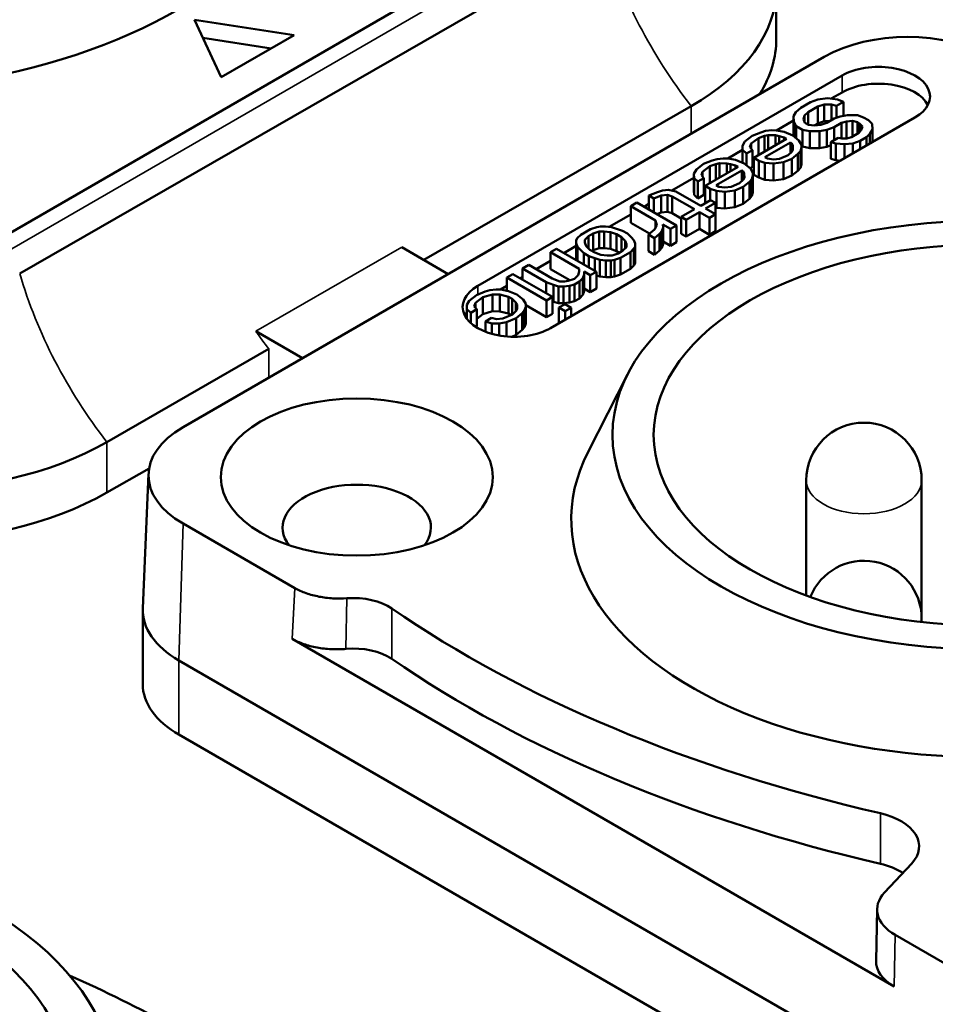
# Model space of a CAD drawing. Header units: millimetres. Extents: x 30 to 1646, y 30 to 1265.
# Tile 68 of 137: x 259 to 281, y 1094 to 1118. Entities that reach past the tile are written whole.
import ezdxf

# ---------------------------------------------------------------- set-up
doc = ezdxf.new("R2010")
doc.units = ezdxf.units.MM
doc.header["$LTSCALE"] = 6
doc.layers.add('Visible (ISO)', color=7, linetype='Continuous', lineweight=50)
doc.layers.add('Visible Narrow (ISO)', color=7, linetype='Continuous', lineweight=35)

msp = doc.modelspace()

# ---------------------------------------------------------------- linework, layer by layer
at = {"layer": 'Visible (ISO)'}
for p, q in [((272.8903, 1120.4345), (258.6067, 1112.1879)), ((259.269, 1111.4467), (273.4449, 1119.5921)), ((277.6233, 1118.3713), (277.6233, 1117.1466)), ((263.5105, 1117.6034), (264.1575, 1116.2092)), ((265.9253, 1117.2298), (263.5105, 1117.6034)), ((263.7146, 1117.1635), (265.3676, 1116.9078)), ((264.1575, 1116.2092), (265.9253, 1117.2298)), ((263.231, 1107.7218), (278.7873, 1116.7033)), ((279.2189, 1116.25), (270.3801, 1111.1469)), ((279.2189, 1115.8417), (278.9574, 1115.6908)), ((278.4529, 1115.6036), (278.2172, 1115.4675)), ((278.4529, 1115.6036), (278.6303, 1115.6713)), ((278.6303, 1115.6713), (278.8678, 1115.7042)), ((278.8678, 1115.7042), (279.1067, 1115.6684)), ((279.0797, 1115.5138), (279.2565, 1115.6159)), ((279.1067, 1115.6684), (279.2565, 1115.6159)), ((279.2565, 1115.2709), (279.2565, 1115.6159)), ((275.5612, 1115.5067), (269.0733, 1111.7789)), ((278.0423, 1115.2623), (278.0999, 1115.3651)), ((278.0999, 1115.3651), (278.2172, 1115.4675)), ((278.3977, 1115.3633), (278.3099, 1115.2779)), ((278.3977, 1115.3633), (278.6334, 1115.4994)), ((278.3977, 1115.0571), (278.3977, 1115.3633)), ((278.7813, 1115.55), (278.6334, 1115.4994)), ((278.6334, 1115.0911), (278.6334, 1115.4994)), ((278.96, 1115.5489), (278.7813, 1115.55)), ((278.7813, 1115.1418), (278.7813, 1115.55)), ((279.0797, 1115.5138), (278.96, 1115.5489)), ((278.96, 1115.1667), (278.96, 1115.5489)), ((279.0797, 1115.2232), (279.0797, 1115.5138)), ((272.1478, 1110.1263), (280.9867, 1115.2294)), ((278.0423, 1115.1624), (277.6242, 1114.921)), ((278.0448, 1115.1248), (278.0423, 1115.2623)), ((278.0423, 1114.854), (278.0423, 1115.2623)), ((278.1062, 1115.0213), (278.0448, 1115.1248)), ((278.0448, 1114.7792), (278.0448, 1115.1248)), ((278.3099, 1115.2779), (278.2817, 1115.1921)), ((278.2817, 1115.1921), (278.3131, 1115.1059)), ((278.3099, 1115.1146), (278.3099, 1115.2779)), ((278.4033, 1115.0538), (278.3131, 1115.1059)), ((278.5401, 1115.0372), (278.6334, 1115.0911)), ((278.6334, 1115.0911), (278.7813, 1115.1418)), ((278.7011, 1115.052), (278.849, 1115.1027)), ((278.7813, 1115.1418), (278.9153, 1115.141)), ((279.0258, 1115.2048), (278.849, 1115.1027)), ((279.0258, 1115.2048), (279.1738, 1115.2554)), ((279.0296, 1114.9985), (279.2064, 1115.1005)), ((279.1738, 1115.2554), (279.3518, 1115.2887)), ((279.3248, 1115.1342), (279.2064, 1115.1005)), ((279.2064, 1114.7237), (279.2064, 1115.1005)), ((279.4734, 1115.1505), (279.3248, 1115.1342)), ((279.3248, 1114.7259), (279.3248, 1115.1342)), ((279.3518, 1115.2887), (279.59, 1115.2873)), ((279.5931, 1115.1154), (279.4734, 1115.1505)), ((279.4734, 1114.7683), (279.4734, 1115.1505)), ((279.59, 1115.2873), (279.7398, 1115.2348)), ((279.5931, 1115.1154), (279.6533, 1115.0806)), ((279.5931, 1114.8374), (279.5931, 1115.1154)), ((279.8602, 1115.1653), (279.7398, 1115.2348)), ((279.8602, 1115.1653), (279.9511, 1115.0788)), ((277.0386, 1114.7871), (277.2455, 1114.8718)), ((277.2455, 1114.8718), (277.364, 1114.9054)), ((277.364, 1114.9054), (277.5126, 1114.9217)), ((277.5126, 1114.9217), (277.6317, 1114.921)), ((277.6317, 1114.921), (277.8109, 1114.8855)), ((277.8109, 1114.8855), (278.021, 1114.7983)), ((278.0423, 1114.854), (278.0436, 1114.7801)), ((278.1062, 1115.0213), (278.2567, 1114.9344)), ((278.1062, 1114.7299), (278.1062, 1115.0213)), ((278.4359, 1114.8989), (278.2567, 1114.9344)), ((278.2567, 1114.5261), (278.2567, 1114.9344)), ((278.4033, 1115.0538), (278.5525, 1115.0357)), ((278.6741, 1114.8975), (278.4359, 1114.8989)), ((278.4359, 1114.4907), (278.4359, 1114.8989)), ((278.5525, 1115.0357), (278.7011, 1115.052)), ((278.8522, 1114.9308), (278.6741, 1114.8975)), ((278.6741, 1114.4892), (278.6741, 1114.8975)), ((279.0296, 1114.9985), (278.8522, 1114.9308)), ((278.8522, 1114.5225), (278.8522, 1114.9308)), ((279.0296, 1114.6858), (279.0296, 1114.9985)), ((279.6276, 1114.8573), (279.4508, 1114.7552)), ((279.6276, 1114.8573), (279.6859, 1114.9257)), ((279.7141, 1115.0115), (279.6533, 1115.0806)), ((279.6533, 1114.8875), (279.6533, 1115.0806)), ((279.6859, 1114.9257), (279.7141, 1115.0115)), ((279.9536, 1114.9413), (279.8959, 1114.8385)), ((279.9511, 1115.0788), (279.9536, 1114.9413)), ((279.9536, 1114.6329), (279.9536, 1114.9413)), ((276.8048, 1114.5479), (276.8625, 1114.6506)), ((276.8625, 1114.6506), (277.0386, 1114.7871)), ((277.1885, 1114.7346), (277.0123, 1114.5982)), ((277.8736, 1114.7133), (277.0781, 1114.254)), ((277.3364, 1114.7853), (277.1885, 1114.7346)), ((277.1885, 1114.3264), (277.1885, 1114.7346)), ((277.4254, 1114.8019), (277.3364, 1114.7853)), ((277.3364, 1114.4031), (277.3364, 1114.7853)), ((277.3458, 1114.2695), (277.9645, 1114.6268)), ((277.6041, 1114.8008), (277.4254, 1114.8019)), ((277.4254, 1114.4545), (277.4254, 1114.8019)), ((277.6937, 1114.7831), (277.6041, 1114.8008)), ((277.6041, 1114.5576), (277.6041, 1114.8008)), ((277.8135, 1114.748), (277.6937, 1114.7831)), ((277.6937, 1114.6094), (277.6937, 1114.7831)), ((277.8135, 1114.748), (277.8736, 1114.7133)), ((277.8135, 1114.6785), (277.8135, 1114.748)), ((277.9645, 1114.6268), (277.9946, 1114.6094)), ((277.9645, 1114.3701), (277.9645, 1114.6268)), ((278.0253, 1114.5576), (277.9946, 1114.6094)), ((277.9946, 1114.3994), (277.9946, 1114.6094)), ((278.021, 1114.7983), (278.172, 1114.6771)), ((278.172, 1114.6771), (278.2335, 1114.5736)), ((279.1236, 1114.74), (278.9468, 1114.638)), ((278.9468, 1114.2297), (278.9468, 1114.638)), ((279.0666, 1114.6029), (278.9468, 1114.638)), ((279.1236, 1114.74), (279.2133, 1114.7223)), ((279.2133, 1114.7223), (279.3324, 1114.7216)), ((279.31, 1114.7217), (279.3248, 1114.7259)), ((279.3248, 1114.7259), (279.362, 1114.73)), ((279.3324, 1114.7216), (279.4508, 1114.7552)), ((279.6608, 1114.668), (279.4834, 1114.6003)), ((279.6608, 1114.668), (279.8082, 1114.7531)), ((279.6608, 1114.4639), (279.6608, 1114.668)), ((279.8959, 1114.8385), (279.8082, 1114.7531)), ((279.8082, 1114.5489), (279.8082, 1114.7531)), ((279.8959, 1114.5996), (279.8959, 1114.8385)), ((276.8048, 1114.448), (276.4457, 1114.2406)), ((276.8067, 1114.4447), (276.8048, 1114.5479)), ((276.8048, 1114.1396), (276.8048, 1114.5479)), ((276.8976, 1114.3582), (276.8067, 1114.4447)), ((276.8067, 1114.1327), (276.8067, 1114.4447)), ((276.8976, 1114.3582), (277.0449, 1114.4433)), ((277.0123, 1114.5982), (276.9841, 1114.5124)), ((276.9841, 1114.5124), (277.0449, 1114.4433)), ((277.0123, 1114.4803), (277.0123, 1114.5982)), ((277.0449, 1114.035), (277.0449, 1114.4433)), ((277.9106, 1114.3177), (277.9984, 1114.4031)), ((277.9984, 1114.4031), (278.0272, 1114.4545)), ((278.0272, 1114.4545), (278.0253, 1114.5576)), ((278.0253, 1114.4511), (278.0253, 1114.5576)), ((278.2065, 1114.419), (278.1482, 1114.3506)), ((278.2347, 1114.5048), (278.2065, 1114.419)), ((278.2065, 1114.0108), (278.2065, 1114.419)), ((278.2335, 1114.5736), (278.2347, 1114.5048)), ((278.2341, 1114.5392), (278.2567, 1114.5261)), ((278.2347, 1114.0965), (278.2347, 1114.5048)), ((278.2567, 1114.5261), (278.4359, 1114.4907)), ((278.4359, 1114.4907), (278.6741, 1114.4892)), ((278.6741, 1114.4892), (278.8522, 1114.5225)), ((278.8522, 1114.5225), (278.9468, 1114.5586)), ((279.2753, 1114.5844), (279.0666, 1114.6029)), ((279.0666, 1114.1946), (279.0666, 1114.6029)), ((279.4834, 1114.6003), (279.2753, 1114.5844)), ((279.2753, 1114.2413), (279.2753, 1114.5844)), ((279.4834, 1114.3615), (279.4834, 1114.6003)), ((275.8601, 1114.1067), (276.067, 1114.1914)), ((276.067, 1114.1914), (276.1855, 1114.225)), ((276.1855, 1114.225), (276.334, 1114.2413)), ((276.334, 1114.2413), (276.4532, 1114.2406)), ((276.4532, 1114.2406), (276.6324, 1114.2051)), ((276.6324, 1114.2051), (276.8424, 1114.1179)), ((276.8048, 1114.1396), (276.8049, 1114.1335)), ((276.8976, 1114.0736), (276.8976, 1114.3582)), ((277.0449, 1114.2152), (277.0781, 1114.2409)), ((277.0781, 1114.254), (277.1985, 1114.1845)), ((277.0781, 1113.8457), (277.0781, 1114.254)), ((277.1444, 1114.2923), (277.1885, 1114.3264)), ((277.1885, 1114.3264), (277.2255, 1114.339)), ((277.3483, 1114.132), (277.1985, 1114.1845)), ((277.1985, 1113.7762), (277.1985, 1114.1845)), ((277.406, 1114.2348), (277.3458, 1114.2695)), ((277.5571, 1114.1136), (277.3483, 1114.132)), ((277.3483, 1113.7238), (277.3483, 1114.132)), ((277.406, 1114.2348), (277.5552, 1114.2167)), ((277.5552, 1114.2167), (277.7038, 1114.233)), ((277.7947, 1114.1465), (277.5571, 1114.1136)), ((277.7038, 1114.233), (277.9106, 1114.3177)), ((278.0015, 1114.2312), (277.7947, 1114.1465)), ((277.7947, 1113.7382), (277.7947, 1114.1465)), ((278.1482, 1114.3506), (278.0015, 1114.2312)), ((278.0015, 1113.8229), (278.0015, 1114.2312)), ((278.1482, 1113.9424), (278.1482, 1114.3506)), ((278.9468, 1114.2297), (279.0666, 1114.1946)), ((279.0666, 1114.1946), (279.1775, 1114.1848)), ((275.6263, 1113.8674), (275.684, 1113.9702)), ((275.684, 1113.9702), (275.8601, 1114.1067)), ((275.8338, 1113.9178), (275.8056, 1113.832)), ((276.01, 1114.0542), (275.8338, 1113.9178)), ((275.8338, 1113.7999), (275.8338, 1113.9178)), ((276.6951, 1114.0328), (275.8996, 1113.5736)), ((276.1579, 1114.1049), (276.01, 1114.0542)), ((276.01, 1113.646), (276.01, 1114.0542)), ((276.2469, 1114.1215), (276.1579, 1114.1049)), ((276.1579, 1113.7227), (276.1579, 1114.1049)), ((276.1673, 1113.5891), (276.786, 1113.9463)), ((276.4256, 1114.1204), (276.2469, 1114.1215)), ((276.2469, 1113.7741), (276.2469, 1114.1215)), ((276.5152, 1114.1027), (276.4256, 1114.1204)), ((276.4256, 1113.8772), (276.4256, 1114.1204)), ((276.6349, 1114.0676), (276.5152, 1114.1027)), ((276.5152, 1113.929), (276.5152, 1114.1027)), ((276.6349, 1114.0676), (276.6951, 1114.0328)), ((276.6349, 1113.9981), (276.6349, 1114.0676)), ((276.786, 1113.9463), (276.8161, 1113.929)), ((276.786, 1113.6897), (276.786, 1113.9463)), ((276.8468, 1113.8772), (276.8161, 1113.929)), ((276.8161, 1113.719), (276.8161, 1113.929)), ((276.8424, 1114.1179), (276.9935, 1113.9967)), ((276.9872, 1114.0017), (277.0449, 1114.035)), ((276.9935, 1113.9967), (277.0549, 1113.8931)), ((277.0549, 1113.8931), (277.0562, 1113.8244)), ((277.5571, 1113.7053), (277.5571, 1114.1136)), ((278.0015, 1113.8229), (278.1482, 1113.9424)), ((278.1482, 1113.9424), (278.2065, 1114.0108)), ((278.2065, 1114.0108), (278.2347, 1114.0965)), ((275.6263, 1113.7676), (275.0923, 1113.4592)), ((275.6282, 1113.7643), (275.6263, 1113.8674)), ((275.6263, 1113.4592), (275.6263, 1113.8674)), ((275.7191, 1113.6778), (275.6282, 1113.7643)), ((275.6282, 1113.3561), (275.6282, 1113.7643)), ((275.7191, 1113.6778), (275.8664, 1113.7629)), ((275.7191, 1113.2696), (275.7191, 1113.6778)), ((275.8056, 1113.832), (275.8664, 1113.7629)), ((275.8664, 1113.3546), (275.8664, 1113.7629)), ((276.01, 1113.646), (276.0469, 1113.6586)), ((276.7321, 1113.6373), (276.8199, 1113.7227)), ((276.8199, 1113.7227), (276.8487, 1113.7741)), ((276.9697, 1113.6702), (276.823, 1113.5508)), ((276.8487, 1113.7741), (276.8468, 1113.8772)), ((276.8468, 1113.7707), (276.8468, 1113.8772)), ((277.028, 1113.7386), (276.9697, 1113.6702)), ((276.9697, 1113.262), (276.9697, 1113.6702)), ((277.0562, 1113.8244), (277.028, 1113.7386)), ((277.028, 1113.3304), (277.028, 1113.7386)), ((277.0562, 1113.4161), (277.0562, 1113.8244)), ((277.0781, 1113.8457), (277.1985, 1113.7762)), ((277.1985, 1113.7762), (277.3483, 1113.7238)), ((277.3483, 1113.7238), (277.5571, 1113.7053)), ((277.5571, 1113.7053), (277.7947, 1113.7382)), ((277.7947, 1113.7382), (278.0015, 1113.8229)), ((274.5343, 1113.3412), (274.7412, 1113.4259)), ((274.7412, 1113.4259), (274.8597, 1113.4596)), ((274.8597, 1113.4596), (275.0082, 1113.4758)), ((275.0082, 1113.4758), (275.1875, 1113.4404)), ((275.7893, 1113.0929), (275.1875, 1113.4404)), ((275.6263, 1113.4592), (275.6282, 1113.3561)), ((275.8664, 1113.5348), (275.8996, 1113.5605)), ((275.8996, 1113.5736), (276.02, 1113.5041)), ((275.8996, 1113.1653), (275.8996, 1113.5736)), ((275.9659, 1113.6118), (276.01, 1113.646)), ((276.1698, 1113.4516), (276.02, 1113.5041)), ((276.02, 1113.2261), (276.02, 1113.5041)), ((276.2275, 1113.5544), (276.1673, 1113.5891)), ((276.3786, 1113.4331), (276.1698, 1113.4516)), ((276.1698, 1113.0434), (276.1698, 1113.4516)), ((276.2275, 1113.5544), (276.3767, 1113.5363)), ((276.3767, 1113.5363), (276.5252, 1113.5526)), ((276.6161, 1113.4661), (276.3786, 1113.4331)), ((276.3786, 1113.0249), (276.3786, 1113.4331)), ((276.5252, 1113.5526), (276.7321, 1113.6373)), ((276.823, 1113.5508), (276.6161, 1113.4661)), ((276.6161, 1113.0578), (276.6161, 1113.4661)), ((276.823, 1113.1425), (276.823, 1113.5508)), ((277.028, 1113.3304), (277.0562, 1113.4161)), ((274.5343, 1113.3412), (274.6547, 1113.2717)), ((274.5343, 1113.001), (274.5343, 1113.3412)), ((274.8321, 1113.3394), (274.6547, 1113.2717)), ((274.6547, 1112.9315), (274.6547, 1113.2717)), ((274.9806, 1113.3557), (274.8321, 1113.3394)), ((274.8321, 1112.9312), (274.8321, 1113.3394)), ((275.1004, 1113.3206), (274.9806, 1113.3557)), ((274.9806, 1112.9474), (274.9806, 1113.3557)), ((275.1004, 1113.3206), (275.642, 1113.0079)), ((275.1004, 1112.9123), (275.1004, 1113.3206)), ((275.6282, 1113.3561), (275.7191, 1113.2696)), ((275.7191, 1113.2696), (275.8664, 1113.3546)), ((276.025, 1113.229), (275.7893, 1113.0929)), ((276.1454, 1113.1595), (276.025, 1113.229)), ((276.823, 1113.1425), (276.9697, 1113.262)), ((276.9697, 1113.262), (277.028, 1113.3304)), ((274.2397, 1113.1711), (274.0924, 1113.0861)), ((274.0924, 1113.0861), (274.6942, 1112.7386)), ((274.0924, 1112.6778), (274.0924, 1113.0861)), ((275.2026, 1112.6152), (274.2397, 1113.1711)), ((274.5343, 1113.1371), (274.4165, 1113.069)), ((274.8321, 1112.9312), (274.9806, 1112.9474)), ((274.9806, 1112.9474), (275.1004, 1112.9123)), ((275.642, 1113.0079), (275.3179, 1112.8208)), ((275.4383, 1112.7513), (275.7623, 1112.9384)), ((275.7623, 1112.9384), (276.0031, 1112.7994)), ((275.7623, 1112.5301), (275.7623, 1112.9384)), ((275.8996, 1113.1653), (275.9072, 1113.161)), ((275.9097, 1113.0234), (276.1454, 1113.1595)), ((276.1504, 1112.8845), (275.9097, 1113.0234)), ((276.1454, 1112.8874), (276.1454, 1113.1595)), ((276.1454, 1113.0519), (276.1698, 1113.0434)), ((276.1698, 1113.0434), (276.3786, 1113.0249)), ((276.3786, 1113.0249), (276.6161, 1113.0578)), ((276.6161, 1113.0578), (276.823, 1113.1425)), ((274.0924, 1112.8819), (273.5694, 1112.58)), ((274.6942, 1112.5611), (274.6942, 1112.7386)), ((274.7261, 1112.6181), (274.6942, 1112.7386)), ((274.7256, 1112.8905), (274.8321, 1112.9312)), ((275.1004, 1112.9123), (275.3179, 1112.7867)), ((275.3179, 1112.8208), (275.4383, 1112.7513)), ((275.3179, 1112.4125), (275.3179, 1112.8208)), ((275.4383, 1112.343), (275.4383, 1112.7513)), ((276.0031, 1112.7994), (276.1504, 1112.8845)), ((276.0031, 1112.3912), (276.0031, 1112.7994)), ((276.1504, 1112.4762), (276.1504, 1112.8845)), ((273.1201, 1112.5247), (272.8844, 1112.3886)), ((273.1201, 1112.5247), (273.268, 1112.5754)), ((273.3295, 1112.4719), (273.1815, 1112.4212)), ((273.268, 1112.5754), (273.3571, 1112.592)), ((273.4486, 1112.4712), (273.3295, 1112.4719)), ((273.3295, 1112.0636), (273.3295, 1112.4719)), ((273.3571, 1112.592), (273.4762, 1112.5913)), ((273.5978, 1112.4531), (273.4486, 1112.4712)), ((273.4486, 1112.0629), (273.4486, 1112.4712)), ((273.4762, 1112.5913), (273.6254, 1112.5732)), ((273.6254, 1112.5732), (273.8949, 1112.4856)), ((274.0153, 1112.4161), (273.8949, 1112.4856)), ((274.0924, 1112.6778), (274.5462, 1112.4158)), ((274.5218, 1112.3959), (274.6685, 1112.5153)), ((274.6685, 1112.5153), (274.7261, 1112.6181)), ((274.8477, 1112.4798), (274.7894, 1112.4114)), ((274.876, 1112.5656), (274.8477, 1112.4798)), ((274.8477, 1112.0716), (274.8477, 1112.4798)), ((274.8747, 1112.6344), (275.0552, 1112.5301)), ((274.8747, 1112.6344), (274.876, 1112.5656)), ((274.876, 1112.1574), (274.876, 1112.5656)), ((275.0552, 1112.5301), (275.2026, 1112.6152)), ((275.0552, 1112.1219), (275.0552, 1112.5301)), ((275.2026, 1112.2069), (275.2026, 1112.6152)), ((275.4383, 1112.343), (275.7623, 1112.5301)), ((275.7623, 1112.5301), (276.0031, 1112.3912)), ((276.0031, 1112.3912), (276.1504, 1112.4762)), ((272.7678, 1112.2518), (272.7966, 1112.3032)), ((272.7691, 1112.1831), (272.7678, 1112.2518)), ((272.7678, 1111.8436), (272.7678, 1112.2518)), ((272.7966, 1112.3032), (272.8844, 1112.3886)), ((273.0637, 1112.3532), (272.9759, 1112.2678)), ((272.9759, 1112.2678), (272.9772, 1112.199)), ((273.0637, 1112.3532), (273.1815, 1112.4212)), ((273.0637, 1112.0604), (273.0637, 1112.3532)), ((273.1815, 1112.013), (273.1815, 1112.4212)), ((273.7476, 1112.4006), (273.5978, 1112.4531)), ((273.5978, 1112.0448), (273.5978, 1112.4531)), ((273.7476, 1112.4006), (273.868, 1112.3311)), ((273.7476, 1111.9923), (273.7476, 1112.4006)), ((273.9588, 1112.2446), (273.868, 1112.3311)), ((273.868, 1111.9836), (273.868, 1112.3311)), ((273.9902, 1112.1585), (273.9588, 1112.2446)), ((273.9588, 1112.058), (273.9588, 1112.2446)), ((274.0153, 1112.4161), (274.1062, 1112.3296)), ((274.1062, 1112.3296), (274.167, 1112.2605)), ((274.167, 1112.2605), (274.1983, 1112.1744)), ((274.5218, 1112.3959), (274.6722, 1112.309)), ((274.5218, 1111.9876), (274.5218, 1112.3959)), ((274.7894, 1112.4114), (274.6722, 1112.309)), ((274.6722, 1111.9008), (274.6722, 1112.309)), ((274.7894, 1112.0032), (274.7894, 1112.4114)), ((274.876, 1112.2254), (275.0552, 1112.1219)), ((275.3179, 1112.4125), (275.4383, 1112.343)), ((269.6657, 1111.4369), (268.5398, 1112.0869)), ((272.2951, 1112.0484), (272.1478, 1111.9634)), ((273.258, 1111.4925), (272.2951, 1112.0484)), ((272.7678, 1112.1172), (272.4719, 1111.9464)), ((272.8004, 1112.0969), (272.7691, 1112.1831)), ((272.7691, 1111.7748), (272.7691, 1112.1831)), ((272.9521, 1111.9413), (272.8004, 1112.0969)), ((272.8004, 1111.7567), (272.8004, 1112.0969)), ((272.9772, 1112.199), (273.0085, 1112.1128)), ((273.0085, 1112.1128), (273.0994, 1112.0264)), ((273.2198, 1111.9569), (273.0994, 1112.0264)), ((273.1521, 1111.9959), (273.1815, 1112.013)), ((273.1815, 1112.013), (273.3295, 1112.0636)), ((273.3295, 1112.0636), (273.4486, 1112.0629)), ((273.4486, 1112.0629), (273.5978, 1112.0448)), ((273.5978, 1112.0448), (273.7476, 1111.9923)), ((273.7476, 1111.9923), (273.8153, 1111.9532)), ((273.9037, 1112.0043), (273.7858, 1111.9362)), ((273.9037, 1112.0043), (273.9914, 1112.0897)), ((273.9914, 1112.0897), (273.9902, 1112.1585)), ((273.9902, 1112.0885), (273.9902, 1112.1585)), ((274.1707, 1112.0542), (274.083, 1111.9688)), ((274.1996, 1112.1056), (274.1707, 1112.0542)), ((274.1707, 1111.646), (274.1707, 1112.0542)), ((274.1983, 1112.1744), (274.1996, 1112.1056)), ((274.1996, 1111.6974), (274.1996, 1112.1056)), ((274.5218, 1111.9876), (274.6722, 1111.9008)), ((274.6722, 1111.9008), (274.7894, 1112.0032)), ((274.7894, 1112.0032), (274.8477, 1112.0716)), ((274.8477, 1112.0716), (274.876, 1112.1574)), ((275.0552, 1112.1219), (275.2026, 1112.2069)), ((272.1478, 1111.7593), (271.7943, 1111.5551)), ((272.1478, 1111.9634), (272.8399, 1111.5638)), ((272.1478, 1111.5551), (272.1478, 1111.9634)), ((272.7678, 1111.8436), (272.7691, 1111.7748)), ((272.9521, 1111.9413), (273.0725, 1111.8718)), ((272.9521, 1111.6691), (272.9521, 1111.9413)), ((273.2223, 1111.8193), (273.0725, 1111.8718)), ((273.0725, 1111.5996), (273.0725, 1111.8718)), ((273.2198, 1111.9569), (273.3696, 1111.9044)), ((273.342, 1111.7842), (273.2223, 1111.8193)), ((273.2223, 1111.5131), (273.2223, 1111.8193)), ((273.4912, 1111.7661), (273.342, 1111.7842)), ((273.342, 1111.376), (273.342, 1111.7842)), ((273.3696, 1111.9044), (273.5188, 1111.8863)), ((273.6103, 1111.7654), (273.4912, 1111.7661)), ((273.4912, 1111.3579), (273.4912, 1111.7661)), ((273.5188, 1111.8863), (273.6379, 1111.8856)), ((273.6993, 1111.7821), (273.6103, 1111.7654)), ((273.6103, 1111.3572), (273.6103, 1111.7654)), ((273.6379, 1111.8856), (273.7858, 1111.9362)), ((273.8473, 1111.8327), (273.6993, 1111.7821)), ((273.6993, 1111.3738), (273.6993, 1111.7821)), ((273.8473, 1111.8327), (274.083, 1111.9688)), ((273.8473, 1111.4245), (273.8473, 1111.8327)), ((274.083, 1111.5606), (274.083, 1111.9688)), ((271.6175, 1111.6572), (271.4702, 1111.5721)), ((271.4702, 1111.5721), (272.0419, 1111.2421)), ((271.4702, 1111.3), (271.4702, 1111.5721)), ((272.1892, 1111.3271), (271.6175, 1111.6572)), ((272.1478, 1111.5551), (272.6142, 1111.2859)), ((272.8399, 1111.4912), (272.8399, 1111.5638)), ((272.8411, 1111.495), (272.8399, 1111.5638)), ((273.8473, 1111.4245), (274.083, 1111.5606)), ((274.083, 1111.5606), (274.1707, 1111.646)), ((274.1707, 1111.646), (274.1996, 1111.6974)), ((271.2345, 1111.4361), (271.0872, 1111.351)), ((271.0872, 1111.351), (272.05, 1110.7951)), ((271.0872, 1111.0313), (271.0872, 1111.351)), ((272.1973, 1110.8801), (271.2345, 1111.4361)), ((271.4702, 1111.368), (271.4113, 1111.334)), ((272.1892, 1111.3271), (272.3691, 1111.2573)), ((272.4882, 1111.2565), (272.5772, 1111.2732)), ((272.5772, 1111.2732), (272.7252, 1111.3239)), ((272.7252, 1111.3239), (272.8129, 1111.4093)), ((272.8129, 1111.4093), (272.8411, 1111.495)), ((272.9333, 1111.3398), (272.8455, 1111.2544)), ((272.9615, 1111.4256), (272.9333, 1111.3398)), ((272.9333, 1110.9315), (272.9333, 1111.3398)), ((272.9602, 1111.4943), (273.1107, 1111.4075)), ((272.9602, 1111.4943), (272.9615, 1111.4256)), ((272.9615, 1111.0173), (272.9615, 1111.4256)), ((273.1107, 1111.4075), (273.258, 1111.4925)), ((273.1107, 1110.9992), (273.1107, 1111.4075)), ((273.258, 1111.0843), (273.258, 1111.4925)), ((273.258, 1111.4006), (273.342, 1111.376)), ((273.342, 1111.376), (273.4912, 1111.3579)), ((273.4912, 1111.3579), (273.6103, 1111.3572)), ((273.6103, 1111.3572), (273.6993, 1111.3738)), ((273.6993, 1111.3738), (273.8473, 1111.4245)), ((270.5575, 1111.0104), (270.6759, 1111.0441)), ((270.6759, 1111.0441), (270.8245, 1111.0604)), ((270.8245, 1111.0604), (270.9436, 1111.0597)), ((271.0872, 1111.1469), (270.9362, 1111.0597)), ((270.9436, 1111.0597), (271.1229, 1111.0242)), ((272.2218, 1111.1722), (272.0419, 1111.2421)), ((272.0419, 1110.9699), (272.0419, 1111.2421)), ((272.3415, 1111.1371), (272.2218, 1111.1722)), ((272.2218, 1110.764), (272.2218, 1111.1722)), ((272.4606, 1111.1364), (272.3415, 1111.1371)), ((272.3415, 1110.7289), (272.3415, 1111.1371)), ((272.3691, 1111.2573), (272.4882, 1111.2565)), ((272.6092, 1111.1527), (272.4606, 1111.1364)), ((272.4606, 1110.7281), (272.4606, 1111.1364)), ((272.7277, 1111.1863), (272.6092, 1111.1527)), ((272.6092, 1110.7444), (272.6092, 1111.1527)), ((272.7277, 1111.1863), (272.8455, 1111.2544)), ((272.7277, 1110.7781), (272.7277, 1111.1863)), ((272.8455, 1110.8461), (272.8455, 1111.2544)), ((272.9615, 1111.0854), (273.1107, 1110.9992)), ((273.1107, 1110.9992), (273.258, 1111.0843)), ((270.1168, 1110.6865), (270.1744, 1110.7893)), ((270.1744, 1110.7893), (270.3506, 1110.9257)), ((270.5004, 1110.8733), (270.3243, 1110.7368)), ((270.3506, 1110.9257), (270.5575, 1111.0104)), ((270.7374, 1110.9406), (270.5004, 1110.8733)), ((270.5004, 1110.465), (270.5004, 1110.8733)), ((270.916, 1110.9395), (270.7374, 1110.9406)), ((270.7374, 1110.5323), (270.7374, 1110.9406)), ((271.1254, 1110.8867), (270.916, 1110.9395)), ((270.916, 1110.5312), (270.916, 1110.9395)), ((271.1229, 1111.0242), (271.3329, 1110.937)), ((271.1254, 1110.8867), (271.2157, 1110.8345)), ((271.1254, 1110.4784), (271.1254, 1110.8867)), ((271.3066, 1110.748), (271.2157, 1110.8345)), ((271.2157, 1110.4534), (271.2157, 1110.8345)), ((271.3329, 1110.937), (271.484, 1110.8157)), ((271.484, 1110.8157), (271.5454, 1110.7122)), ((272.05, 1110.7951), (272.1973, 1110.8801)), ((272.05, 1110.3868), (272.05, 1110.7951)), ((272.1973, 1110.4719), (272.1973, 1110.8801)), ((272.7277, 1110.7781), (272.8455, 1110.8461)), ((272.8455, 1110.8461), (272.9333, 1110.9315)), ((272.9333, 1110.9315), (272.9615, 1111.0173)), ((270.1187, 1110.5834), (270.1168, 1110.6865)), ((270.1168, 1110.3499), (270.1168, 1110.6865)), ((270.2096, 1110.4969), (270.1187, 1110.5834)), ((270.1187, 1110.3474), (270.1187, 1110.5834)), ((270.2096, 1110.4969), (270.3569, 1110.5819)), ((270.3243, 1110.7368), (270.2961, 1110.651)), ((270.2961, 1110.651), (270.3569, 1110.5819)), ((270.3243, 1110.619), (270.3243, 1110.7368)), ((270.3569, 1110.1737), (270.3569, 1110.5819)), ((271.3373, 1110.6963), (271.3066, 1110.748)), ((271.3066, 1110.5381), (271.3066, 1110.748)), ((271.3103, 1110.5417), (271.3392, 1110.5931)), ((271.3392, 1110.5931), (271.3373, 1110.6963)), ((271.3373, 1110.5898), (271.3373, 1110.6963)), ((271.5185, 1110.5577), (271.4602, 1110.4893)), ((271.5467, 1110.6434), (271.5185, 1110.5577)), ((271.5185, 1110.1494), (271.5185, 1110.5577)), ((271.5454, 1110.7122), (271.5467, 1110.6434)), ((271.546, 1110.6778), (272.05, 1110.3868)), ((271.5467, 1110.2352), (271.5467, 1110.6434)), ((272.1973, 1110.7735), (272.2218, 1110.764)), ((272.2218, 1110.764), (272.3415, 1110.7289)), ((272.3415, 1110.7289), (272.4606, 1110.7281)), ((272.4982, 1110.7064), (272.3509, 1110.6214)), ((272.3509, 1110.6214), (272.5014, 1110.5345)), ((272.3509, 1110.2435), (272.3509, 1110.6214)), ((272.4606, 1110.7281), (272.6092, 1110.7444)), ((272.6487, 1110.6196), (272.4982, 1110.7064)), ((272.5014, 1110.5345), (272.6487, 1110.6196)), ((272.6092, 1110.7444), (272.7277, 1110.7781)), ((272.6487, 1110.4154), (272.6487, 1110.6196)), ((270.2096, 1110.2489), (270.2096, 1110.4969)), ((270.3569, 1110.3538), (270.5004, 1110.465)), ((270.5004, 1110.465), (270.7374, 1110.5323)), ((270.7179, 1110.3735), (270.5706, 1110.2884)), ((270.7179, 1110.3735), (270.8377, 1110.3383)), ((270.7374, 1110.5323), (270.916, 1110.5312)), ((270.8377, 1110.3383), (270.9862, 1110.3546)), ((270.916, 1110.5312), (271.1254, 1110.4784)), ((270.9862, 1110.3546), (271.2226, 1110.4563)), ((271.3135, 1110.3698), (271.0771, 1110.2681)), ((271.1254, 1110.4784), (271.1888, 1110.4418)), ((271.2226, 1110.4563), (271.3103, 1110.5417)), ((271.4602, 1110.4893), (271.3135, 1110.3698)), ((271.3135, 1109.9616), (271.3135, 1110.3698)), ((271.4602, 1110.081), (271.4602, 1110.4893)), ((272.05, 1110.3868), (272.1973, 1110.4719)), ((272.5014, 1110.3304), (272.5014, 1110.5345)), ((270.329, 1110.1576), (270.3569, 1110.1737)), ((270.7204, 1110.2359), (270.5706, 1110.2884)), ((270.5706, 1110.0361), (270.5706, 1110.2884)), ((270.8991, 1110.2348), (270.7204, 1110.2359)), ((270.7204, 1109.9867), (270.7204, 1110.2359)), ((271.0771, 1110.2681), (270.8991, 1110.2348)), ((270.8991, 1109.9463), (270.8991, 1110.2348)), ((271.0771, 1109.923), (271.0771, 1110.2681)), ((271.3135, 1109.9616), (271.4602, 1110.081)), ((271.4602, 1110.081), (271.5185, 1110.1494)), ((271.5185, 1110.1494), (271.5467, 1110.2352)), ((264.9959, 1110.0505), (266.1301, 1109.3956)), ((271.2067, 1109.9156), (271.3135, 1109.9616)), ((265.3167, 1109.6203), (261.3852, 1107.3613)), ((274.0159, 1109.0036), (273.0567, 1107.1256)), ((262.4085, 1106.7246), (261.3852, 1106.1366)), ((262.3941, 1106.5949), (262.2545, 1103.3309)), ((278.3492, 1106.4316), (278.3492, 1103.6387)), ((281.1492, 1106.4316), (281.1492, 1103.084)), ((265.9467, 1103.8184), (263.231, 1105.3864)), ((262.2535, 1103.2881), (262.2535, 1101.4918)), ((281.1492, 1103.084), (281.1492, 1102.9969)), ((280.4816, 1094.1592), (265.8821, 1102.5882)), ((282.3655, 1090.959), (263.1322, 1102.0634)), ((263.1322, 1102.0634), (282.3655, 1090.959)), ((263.1322, 1100.2671), (282.3655, 1089.1627)), ((280.2482, 1096.4357), (280.9094, 1097.1438)), ((280.0684, 1096.0346), (280.0424, 1094.7821)), ((282.4643, 1094.282), (280.5075, 1095.4118))]:
    msp.add_line(p, q, dxfattribs=at)
for centre, end in [((279.7492, 1106.4316), 180), ((279.7492, 1103.084), 158.25521)]:
    msp.add_arc(centre, 1.4, 0, end, dxfattribs=at)
for centre, major_axis, ratio, start_param, end_param in [((254.7176, 1122.6799), (-11.85, 0), 0.5773503, 0, 3.1415927), ((270.6233, 1118.3713), (7, 0), 0.5773503, 5.4953934, 7.0661898), ((270.6233, 1117.1466), (7, 0), 0.5773503, 5.9436137, 6.2831853), ((280.8099, 1115.5355), (2.8603, 0), 0.5773503, 0.7853982, 2.3561945), ((280.1028, 1115.7397), (1.25, 0), 0.5773503, 5.4977871, 8.6393798), ((280.1028, 1115.3314), (1.25, 0), 0.5773503, 0.2867566, 2.3561945), ((271.2639, 1110.6366), (-1.25, 0), 0.5773503, 5.4977871, 8.6393798), ((271.2639, 1110.2283), (-1.25, 0), 0.5773503, 5.8747272, 5.9964288), ((265.2535, 1106.5541), (-2.8603, 0), 0.5773503, 5.4977871, 7.0685786), ((256.4473, 1110.2259), (-7, 0), 0.5773503, 0.7830045, 2.3538008), ((282.6484, 1105.4926), (-10, 0), 0.5773503, 5.9964288, 9.7115345), ((267.4456, 1105.2885), (1.8, 0), 0.5773503, 5.8580117, 9.8499516), ((256.4473, 1109.0012), (7, 0), 0.5773503, 3.9245971, 5.4953934), ((267.3695, 1102.8829), (-1.2048, 0), 0.5773503, 3.8375811, 4.8460809), ((265.2535, 1103.2881), (-3, 0), 0.5773503, 6.2584901, 7.0685835), ((265.2535, 1103.2881), (-3, 0), 0.5773503, 6.2584901, 7.0685835), ((291.3167, 1114.4339), (-30, 0), 0.5773503, 0.6959885, 1.1893024), ((267.3695, 1101.6582), (1.2048, 0), 0.5773503, 0.6959885, 1.7285453), ((291.3167, 1113.2091), (30, 0), 0.5773503, 3.8375811, 4.3308951), ((265.2535, 1101.4918), (-3, 0), 0.5773503, 0, 0.7853982), ((250.8286, 1091.6938), (-10.75, 0), 0.5773503, 2.8868571, 8.3774742), ((279.589, 1097.5548), (1.5, 0), 0.5773503, 5.7887347, 7.4724877), ((250.8286, 1091.6938), (9.65, 0), 0.5773503, 5.778765, 11.5994239), ((279.589, 1096.33), (1.5, 0), 0.5773503, 0.7412203, 1.1893024), ((281.5685, 1096.0247), (-1.5002, -0.0007), 0.5775567, 5.7881444, 7.0681646), ((281.5425, 1094.7722), (1.5002, 0.0007), 0.5775567, 3.129345, 3.9265759), ((242.1602, 1080.7114), (30, 0), 0.5773503, 0.6959885, 0.9139183)]:
    msp.add_ellipse(centre, major_axis=major_axis, ratio=ratio, start_param=start_param, end_param=end_param, dxfattribs=at)
for centre, major_axis in [((282.6484, 1107.5339), (-9, 0)), ((282.6484, 1107.5339), (-8, 0)), ((267.4456, 1106.5133), (3.3, 0))]:
    msp.add_ellipse(centre, major_axis=major_axis, ratio=0.5773503, dxfattribs=at)
for points, knots in [([(265.9469, 1103.8185), (266.0285, 1103.7718), (266.1198, 1103.7309), (266.3162, 1103.6618), (266.4212, 1103.6336), (266.639, 1103.5912), (266.7518, 1103.5768), (266.9799, 1103.5631), (267.0952, 1103.5638), (267.2089, 1103.5724)], [0.00001371, 0.00001371, 0.00001371, 0.00001371, 0.03449959, 0.03449959, 0.0690133, 0.0690133, 0.10343228, 0.10343228, 0.13783447, 0.13783447, 0.13783447, 0.13783447]), ([(267.1802, 1102.3452), (267.0637, 1102.3347), (266.9452, 1102.3327), (266.7103, 1102.3443), (266.5939, 1102.358), (266.3696, 1102.4001), (266.2615, 1102.4284), (266.0596, 1102.4985), (265.9658, 1102.5403), (265.8822, 1102.5882)], [0.0000049, 0.0000049, 0.0000049, 0.0000049, 0.03537313, 0.03537313, 0.0707584, 0.0707584, 0.10611586, 0.10611586, 0.14146086, 0.14146086, 0.14146086, 0.14146086])]:
    msp.add_open_spline(points, degree=3, knots=knots, dxfattribs=at)
at = {"layer": 'Visible Narrow (ISO)'}
for p, q in [((258.6067, 1111.7797), (272.8903, 1120.0263)), ((279.2189, 1115.8417), (279.2189, 1116.25)), ((275.5612, 1114.8406), (275.5612, 1115.5067)), ((264.9959, 1110.0505), (268.5398, 1112.0869)), ((270.3801, 1111.1469), (270.3801, 1110.9378)), ((265.3167, 1108.926), (265.3167, 1109.6203)), ((261.3852, 1107.3613), (261.3852, 1106.1366)), ((263.231, 1105.3864), (263.1322, 1102.0634)), ((267.1802, 1102.3452), (267.2089, 1103.5723)), ((268.2941, 1103.3289), (268.2941, 1102.1042)), ((263.1322, 1102.0634), (263.1322, 1100.2671)), ((280.1475, 1098.3585), (280.1475, 1097.1338)), ((280.4816, 1094.1592), (280.5075, 1095.4118))]:
    msp.add_line(p, q, dxfattribs=at)
for centre, major_axis, ratio, start_param, end_param in [((279.7492, 1106.4316), (1.4, 0), 0.5773503, 3.1415927, 6.2831853), ((-1589.4784, 11.5517), (1343.7053, 2394.8149), 0.5365282, 5.4562203, 5.456767), ((279.7492, 1103.084), (1.4, 0), 0.5773503, 6.1763462, 6.2831853)]:
    msp.add_ellipse(centre, major_axis=major_axis, ratio=ratio, start_param=start_param, end_param=end_param, dxfattribs=at)
for points in [[(275.5612, 1115.5067), (274.5848, 1116.768), (273.8794, 1118.1298), (273.4449, 1119.5921)], [(261.3852, 1107.3613), (260.4088, 1108.6226), (259.7034, 1109.9844), (259.269, 1111.4467)], [(265.3167, 1109.6203), (265.2074, 1109.761), (265.1004, 1109.9044), (264.9959, 1110.0505)]]:
    msp.add_open_spline(points, degree=3, dxfattribs=at)

doc.saveas('drawing.dxf')
